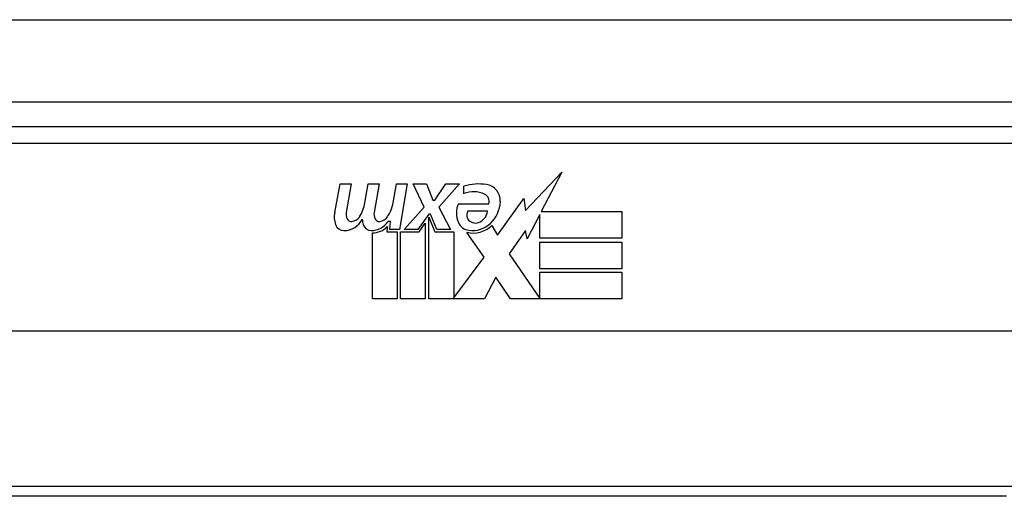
# Model space of a CAD drawing. Header units: inches. Extents: x 25 to 627, y 68 to 290.
# Tile 6 of 250: x 28.768 to 29.952, y 69.01 to 69.583. Entities that reach past the tile are written whole.
import ezdxf

# ---------------------------------------------------------------- set-up
doc = ezdxf.new("R2010")
doc.units = ezdxf.units.IN
doc.header["$MEASUREMENT"] = 0
doc.layers.add('Visible Edges(ANSI)', color=7, linetype='Continuous', lineweight=25)
doc.layers.add('Visible Tangent Edges(ANSI)', color=7, linetype='Continuous', lineweight=25)

msp = doc.modelspace()

# ---------------------------------------------------------------- linework, layer by layer
at = {"layer": 'Visible Edges(ANSI)'}
for p, q in [((25.0901, 69.4844), (84.8921, 69.4844)), ((30.0877, 69.4544), (28.5916, 69.4544)), ((29.3763, 69.3539), (29.4202, 69.4001)), ((29.4202, 69.4001), (29.3953, 69.3524)), ((29.147, 69.3514), (29.1536, 69.3857)), ((29.1536, 69.3857), (29.1668, 69.3857)), ((29.1668, 69.3857), (29.1607, 69.3512)), ((29.1833, 69.3632), (29.1872, 69.3857)), ((29.1872, 69.3857), (29.2004, 69.3857)), ((29.2004, 69.3857), (29.1943, 69.3512)), ((29.2172, 69.3632), (29.2211, 69.3857)), ((29.2211, 69.3857), (29.2343, 69.3857)), ((29.2343, 69.3857), (29.2247, 69.3311)), ((29.2412, 69.3857), (29.2574, 69.3857)), ((29.2547, 69.3576), (29.2412, 69.3857)), ((29.2574, 69.3857), (29.2649, 69.3662)), ((29.2673, 69.3662), (29.2808, 69.3857)), ((29.297, 69.3857), (29.2724, 69.3578)), ((29.2808, 69.3857), (29.297, 69.3857)), ((29.3024, 69.374), (29.3024, 69.383)), ((29.2649, 69.3662), (29.2673, 69.3662)), ((29.3429, 69.324), (29.3743, 69.3681)), ((29.3743, 69.3681), (29.3763, 69.3539)), ((29.2304, 69.3311), (29.2547, 69.3576)), ((29.2724, 69.3578), (29.2862, 69.3311)), ((29.2958, 69.362), (29.3324, 69.362)), ((29.3309, 69.353), (29.3069, 69.353)), ((29.2601, 69.3495), (29.2468, 69.3311)), ((29.2622, 69.3495), (29.2601, 69.3495)), ((29.2601, 69.3459), (29.2676, 69.3282)), ((29.2601, 69.2474), (29.2601, 69.3459)), ((29.27, 69.3311), (29.2622, 69.3495)), ((29.3936, 69.3491), (29.3783, 69.3197)), ((29.3936, 69.3203), (29.3936, 69.3491)), ((29.3953, 69.3524), (29.4923, 69.3524)), ((29.4923, 69.3524), (29.4923, 69.3203)), ((29.2103, 69.3344), (29.2097, 69.3282)), ((29.2142, 69.3407), (29.2113, 69.3407)), ((29.2133, 69.3311), (29.2142, 69.3407)), ((29.2247, 69.3311), (29.2133, 69.3311)), ((29.2468, 69.3311), (29.2304, 69.3311)), ((29.2484, 69.3282), (29.2559, 69.3386)), ((29.2559, 69.3386), (29.2559, 69.2474)), ((29.2862, 69.3311), (29.27, 69.3311)), ((29.336, 69.3356), (29.3429, 69.324)), ((29.3764, 69.3298), (29.3567, 69.3017)), ((29.3783, 69.3197), (29.3764, 69.3298)), ((29.1923, 69.2474), (29.1923, 69.3269)), ((29.2097, 69.3282), (29.222, 69.3282)), ((29.222, 69.3282), (29.222, 69.2474)), ((29.2262, 69.3282), (29.2484, 69.3282)), ((29.2262, 69.2474), (29.2262, 69.3282)), ((29.2676, 69.3282), (29.2901, 69.3282)), ((29.2901, 69.3282), (29.2901, 69.2486)), ((29.3267, 69.2976), (29.306, 69.3275)), ((29.4923, 69.3203), (29.3936, 69.3203)), ((29.3936, 69.3158), (29.4923, 69.3158)), ((29.3936, 69.2837), (29.3936, 69.3158)), ((29.4923, 69.3158), (29.4923, 69.2837)), ((29.2901, 69.2486), (29.3267, 69.2976)), ((29.3567, 69.3017), (29.3936, 69.248)), ((29.4923, 69.2837), (29.3936, 69.2837)), ((29.3409, 69.2735), (29.327, 69.2474)), ((29.3585, 69.2474), (29.3409, 69.2735)), ((29.3936, 69.2795), (29.4923, 69.2795)), ((29.3936, 69.248), (29.3936, 69.2795)), ((29.4923, 69.2795), (29.4923, 69.2474)), ((29.222, 69.2474), (29.1923, 69.2474)), ((29.2559, 69.2474), (29.2262, 69.2474)), ((29.327, 69.2474), (29.2601, 69.2474)), ((29.4923, 69.2474), (29.3585, 69.2474)), ((30.4965, 69.2087), (28.1827, 69.2087)), ((29.9551, 69.0099), (28.7241, 69.0099))]:
    msp.add_line(p, q, dxfattribs=at)
for centre, radius, start, end in [((29.3205, 69.325), 0.0607, 81.5605, 107.3343), ((29.3265, 69.3656), 0.0197, 356.5646, 81.5605), ((29.3142, 69.3457), 0.0307, 64.6784, 112.5609), ((29.3232, 69.3647), 0.0096, 343.5261, 64.6784), ((29.1373, 69.3706), 0.0465, 328.5584, 350.8257), ((29.1714, 69.3713), 0.0465, 327.5992, 350), ((29.3216, 69.3506), 0.0282, 156.1555, 203.8445), ((29.3153, 69.3484), 0.00955, 151.4547, 231.1652), ((29.3142, 69.355), 0.0168, 289.3797, 352.9975), ((29.3065, 69.3668), 0.0398, 314.1684, 356.5646), ((29.1752, 69.3459), 0.0288, 169, 198.4748), ((29.158, 69.3542), 0.0246, 269.6788, 333.9508), ((29.1729, 69.3491), 0.0123, 169.9922, 203.5487), ((29.1671, 69.3465), 0.006, 203.5487, 276.1027), ((29.1664, 69.3531), 0.0126, 276.1027, 327.6083), ((29.2088, 69.3452), 0.0288, 183.6169, 196.9928), ((29.2065, 69.3491), 0.0123, 170, 203.5571), ((29.2007, 69.3465), 0.006, 203.5571, 276.03), ((29.2, 69.3531), 0.0126, 276.03, 327.5992), ((29.1579, 69.3401), 0.0105, 198.4748, 269.6788), ((29.1909, 69.3398), 0.0101, 196.9928, 269.4776), ((29.191, 69.3536), 0.024, 269.4776, 327.4114), ((29.1928, 69.3509), 0.024, 268.7952, 316.5849), ((29.3097, 69.3453), 0.0152, 203.8445, 265.0802), ((29.3134, 69.3597), 0.033, 257.079, 313.1785), ((29.3134, 69.3597), 0.0299, 260.4085, 314.1684), ((29.3162, 69.3495), 0.0109, 231.1652, 289.3797)]:
    msp.add_arc(centre, radius, start, end, dxfattribs=at)
at = {"layer": 'Visible Tangent Edges(ANSI)'}
for p, q in [((25.0901, 69.5834), (84.125, 69.5834)), ((28.5916, 69.4347), (30.0877, 69.4347)), ((29.9718, 69.0217), (28.7075, 69.0217))]:
    msp.add_line(p, q, dxfattribs=at)

doc.saveas('drawing.dxf')
